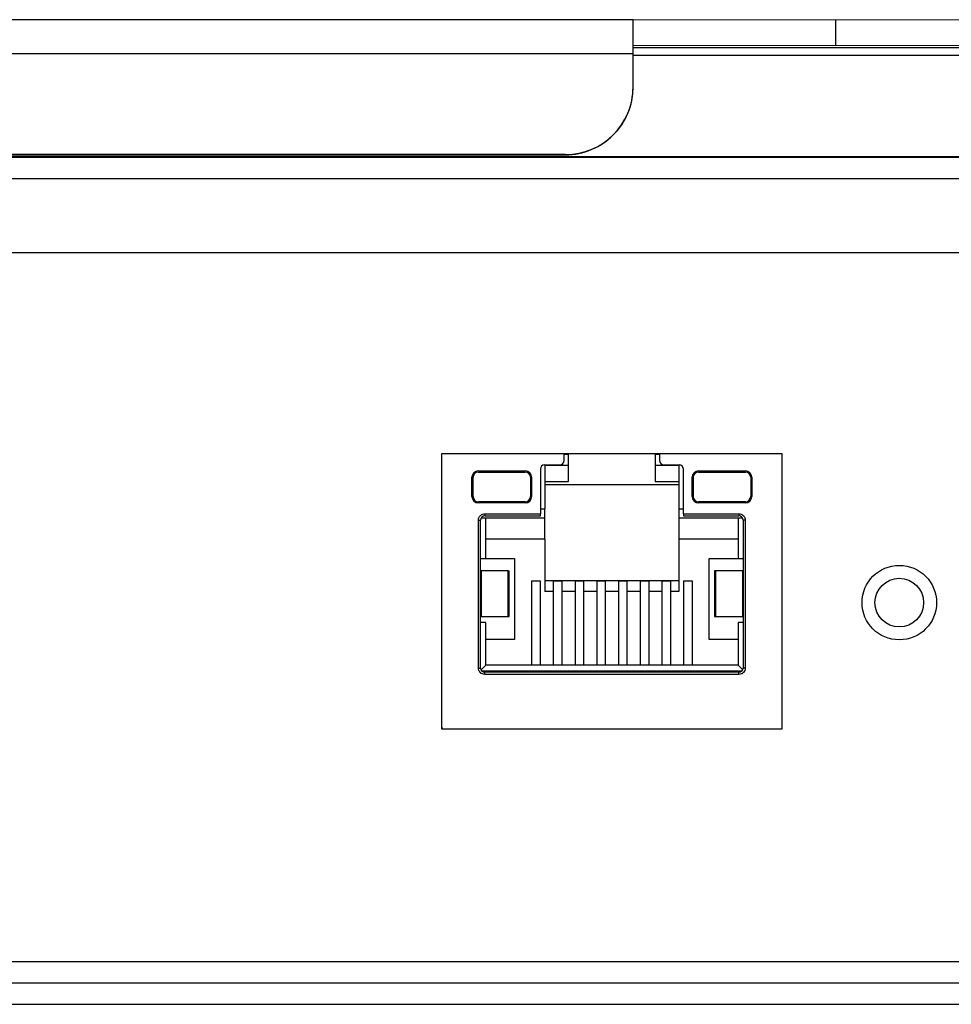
# Model space of a CAD drawing. Header units: millimetres. Extents: x 256 to 1374, y 313 to 1176.
# Tile 32 of 212: x 643 to 657, y 471 to 487. Entities that reach past the tile are written whole.
import ezdxf

# ---------------------------------------------------------------- set-up
doc = ezdxf.new("R2010")
doc.units = ezdxf.units.MM

msp = doc.modelspace()

# ---------------------------------------------------------------- linework, layer by layer
at = {"color": 7, "linetype": 'Continuous', "lineweight": 30}
for p, q in [((652.2119, 486.6513), (525.4301, 486.6513)), ((652.2119, 486.1227), (652.2119, 486.6513)), ((655.3869, 486.6465), (652.2119, 486.6513)), ((658.5619, 486.6513), (655.3869, 486.6465)), ((655.3869, 486.2418), (655.3869, 486.6465)), ((655.3869, 486.2418), (652.2119, 486.2466)), ((658.5619, 486.2466), (655.3869, 486.2418)), ((652.2119, 485.5961), (652.2119, 486.1227)), ((652.2119, 485.5938), (652.2119, 485.5961)), ((651.1536, 484.5378), (525.4301, 484.5378)), ((525.4301, 484.5354), (651.1536, 484.5354)), ((651.1536, 484.5354), (651.1536, 484.5378)), ((785.3437, 484.5037), (525.4301, 484.5037)), ((525.4301, 484.5014), (785.3437, 484.5014)), ((580.0536, 484.4974), (785.3437, 484.4974)), ((785.3437, 482.9974), (580.7202, 482.9974)), ((654.5452, 479.854), (649.2152, 479.854)), ((649.2152, 479.854), (649.2152, 475.5474)), ((649.2219, 479.8474), (649.2152, 479.8474)), ((649.2219, 479.854), (649.2219, 479.8474)), ((651.1336, 479.7474), (651.1336, 479.854)), ((651.2036, 479.8474), (651.2036, 479.854)), ((651.2036, 479.6674), (651.2036, 479.8474)), ((652.5569, 479.854), (652.5569, 479.8474)), ((652.5569, 479.8474), (652.5569, 479.6674)), ((652.6269, 479.854), (652.6269, 479.7474)), ((654.5386, 479.8474), (654.5386, 479.854)), ((654.5386, 479.8474), (654.5452, 479.8474)), ((654.5452, 475.5474), (654.5452, 479.854)), ((649.7902, 479.584), (650.5236, 479.584)), ((650.7602, 479.614), (650.7602, 478.914)), ((650.8269, 479.6807), (651.0669, 479.6807)), ((650.8302, 479.6807), (650.8302, 478.9907)), ((651.2036, 479.6674), (650.8302, 479.6674)), ((651.2036, 479.4174), (651.2036, 479.6674)), ((652.9302, 479.6674), (652.5569, 479.6674)), ((652.5569, 479.6674), (652.5569, 479.4174)), ((652.6936, 479.6807), (652.9336, 479.6807)), ((652.9302, 479.6807), (652.9302, 478.9907)), ((653.0002, 478.914), (653.0002, 479.614)), ((653.2369, 479.584), (653.9702, 479.584)), ((649.6902, 479.184), (649.6902, 479.484)), ((649.7069, 479.184), (649.7069, 479.484)), ((649.7902, 479.5674), (650.5236, 479.5674)), ((650.6069, 479.484), (650.6069, 479.184)), ((650.6236, 479.484), (650.6236, 479.184)), ((653.1369, 479.184), (653.1369, 479.484)), ((653.1536, 479.484), (653.1536, 479.184)), ((653.2369, 479.5674), (653.9702, 479.5674)), ((654.0536, 479.484), (654.0536, 479.184)), ((654.0702, 479.484), (654.0702, 479.184)), ((650.8302, 479.4174), (651.2036, 479.4174)), ((652.9302, 479.3674), (650.8302, 479.3674)), ((652.5569, 479.4174), (652.9302, 479.4174)), ((650.5236, 479.1007), (649.7902, 479.1007)), ((650.5236, 479.084), (649.7902, 479.084)), ((650.7602, 478.9907), (650.8302, 478.9907)), ((650.8302, 478.849), (650.8302, 478.9907)), ((652.9302, 478.9907), (653.0002, 478.9907)), ((652.9302, 478.9907), (652.9302, 478.849)), ((653.9702, 479.1007), (653.2369, 479.1007)), ((653.9702, 479.084), (653.2369, 479.084)), ((649.7919, 476.4974), (649.7919, 478.814)), ((649.7919, 478.814), (649.8252, 478.814)), ((649.8252, 476.4974), (649.8252, 478.814)), ((649.8352, 478.849), (650.8302, 478.849)), ((649.8919, 478.914), (650.7602, 478.914)), ((649.8919, 478.914), (649.8919, 478.8807)), ((649.8919, 478.8807), (650.7602, 478.8807)), ((649.9052, 478.2124), (649.9052, 478.849)), ((650.7602, 478.8807), (650.7602, 478.914)), ((650.8302, 478.5157), (650.8302, 478.849)), ((652.9302, 478.849), (653.9253, 478.849)), ((652.9302, 478.849), (652.9302, 478.5157)), ((653.0002, 478.914), (653.8686, 478.914)), ((653.0002, 478.914), (653.0002, 478.8807)), ((653.0002, 478.8807), (653.8686, 478.8807)), ((653.8552, 478.849), (653.8552, 478.2124)), ((653.8686, 478.914), (653.8686, 478.8807)), ((653.9352, 478.814), (653.9352, 476.4974)), ((653.9686, 478.814), (653.9352, 478.814)), ((653.9686, 478.814), (653.9686, 476.4974)), ((650.8302, 478.5157), (649.9052, 478.5157)), ((650.8302, 478.5157), (650.8302, 477.6974)), ((653.8552, 478.5157), (652.9302, 478.5157)), ((652.9302, 478.5157), (652.9302, 477.6974)), ((649.8252, 478.2124), (649.9052, 478.2124)), ((649.9052, 478.2124), (650.3569, 478.2124)), ((650.3569, 478.2124), (650.3569, 476.9457)), ((653.4036, 476.9457), (653.4036, 478.2124)), ((653.4036, 478.2124), (653.8552, 478.2124)), ((653.8552, 478.2124), (653.9352, 478.2124)), ((649.8252, 478.0207), (649.8323, 478.0207)), ((649.8323, 478.0207), (649.8323, 477.304)), ((650.2572, 478.0207), (649.8323, 478.0207)), ((650.2572, 477.304), (650.2572, 478.0207)), ((650.2572, 478.0207), (650.2736, 478.0207)), ((650.2736, 477.304), (650.2736, 478.0207)), ((653.4869, 478.0207), (653.4869, 477.304)), ((653.5033, 478.0207), (653.4869, 478.0207)), ((653.5033, 478.0207), (653.5033, 477.304)), ((653.9282, 478.0207), (653.5033, 478.0207)), ((653.9282, 477.304), (653.9282, 478.0207)), ((653.9282, 478.0207), (653.9352, 478.0207)), ((650.6236, 477.8629), (650.7569, 477.8629)), ((650.6236, 477.8629), (650.6236, 476.5424)), ((650.7569, 477.8629), (650.7569, 476.5424)), ((652.9302, 477.864), (650.8302, 477.864)), ((650.9636, 477.8629), (651.0969, 477.8629)), ((650.9636, 477.8629), (650.9636, 476.5424)), ((651.0969, 477.8629), (651.0969, 476.5424)), ((651.3036, 477.8629), (651.4369, 477.8629)), ((651.3036, 477.8629), (651.3036, 476.5424)), ((651.4369, 477.8629), (651.4369, 476.5424)), ((651.6436, 477.8629), (651.7769, 477.8629)), ((651.6436, 477.8629), (651.6436, 476.5424)), ((651.7769, 477.8629), (651.7769, 476.5424)), ((651.9836, 477.8629), (652.1169, 477.8629)), ((651.9836, 477.8629), (651.9836, 476.5424)), ((652.1169, 477.8629), (652.1169, 476.5424)), ((652.3236, 477.8629), (652.4569, 477.8629)), ((652.3236, 477.8629), (652.3236, 476.5424)), ((652.4569, 477.8629), (652.4569, 476.5424)), ((652.6636, 477.8629), (652.7969, 477.8629)), ((652.6636, 477.8629), (652.6636, 476.5424)), ((652.7969, 477.8629), (652.7969, 476.5424)), ((653.0036, 477.8629), (653.1369, 477.8629)), ((653.0036, 477.8629), (653.0036, 476.5424)), ((653.1369, 477.8629), (653.1369, 476.5424)), ((650.9636, 477.6974), (650.8302, 477.6974)), ((651.3036, 477.6974), (651.0969, 477.6974)), ((651.6436, 477.6974), (651.4369, 477.6974)), ((651.9836, 477.6974), (651.7769, 477.6974)), ((652.3236, 477.6974), (652.1169, 477.6974)), ((652.6636, 477.6974), (652.4569, 477.6974)), ((652.9302, 477.6974), (652.7969, 477.6974)), ((649.8252, 477.304), (649.8323, 477.304)), ((649.8323, 477.304), (650.2572, 477.304)), ((650.2572, 477.304), (650.2736, 477.304)), ((653.4869, 477.304), (653.5033, 477.304)), ((653.5033, 477.304), (653.9282, 477.304)), ((653.9282, 477.304), (653.9352, 477.304)), ((649.9052, 477.2124), (649.8252, 477.2124)), ((649.9052, 476.5424), (649.9052, 477.2124)), ((653.8552, 477.2124), (653.8552, 476.5424)), ((653.9352, 477.2124), (653.8552, 477.2124)), ((650.3569, 476.9457), (649.9052, 476.9457)), ((653.8552, 476.9457), (653.4036, 476.9457)), ((649.9052, 476.5424), (649.8317, 476.4688)), ((653.8552, 476.5424), (649.9052, 476.5424)), ((653.9288, 476.4688), (653.8552, 476.5424)), ((649.7919, 476.4974), (649.8252, 476.4974)), ((649.8427, 476.4524), (653.9178, 476.4524)), ((653.8686, 476.4307), (649.8919, 476.4307)), ((649.8919, 476.3974), (649.8919, 476.4307)), ((653.8686, 476.3974), (649.8919, 476.3974)), ((653.8686, 476.3974), (653.8686, 476.4307)), ((653.9686, 476.4974), (653.9352, 476.4974)), ((649.2152, 475.5707), (649.2219, 475.5707)), ((649.2152, 475.5474), (654.5452, 475.5474)), ((649.2219, 475.5474), (649.2219, 475.5707)), ((654.5452, 475.5707), (654.5386, 475.5707)), ((654.5386, 475.5707), (654.5386, 475.5474)), ((856.5902, 471.564), (454.1836, 471.564)), ((454.4193, 471.2307), (856.3545, 471.2307))]:
    msp.add_line(p, q, dxfattribs=at)
at = {"color": 8, "linetype": 'Continuous', "lineweight": 30}
for p, q in [((652.2119, 486.2164), (658.5619, 486.2164)), ((525.4301, 486.1227), (652.2119, 486.1227)), ((658.5619, 486.0886), (652.2119, 486.0886)), ((580.0536, 484.164), (785.3437, 484.164)), ((651.1336, 479.8474), (651.2036, 479.8474)), ((652.5569, 479.8474), (652.6269, 479.8474)), ((817.1436, 471.8974), (577.0335, 471.8974))]:
    msp.add_line(p, q, dxfattribs=at)
at = {"color": 7, "linetype": 'Continuous', "lineweight": 30}
for radius in [0.5833, 0.381]:
    msp.add_circle((656.3802, 477.522), radius, dxfattribs=at)
for centre, radius, start, end in [((651.1536, 485.5961), 1.0583, 269.99961, 359.99942), ((651.1536, 485.5938), 1.0583, 269.99942, 359.99961), ((651.0669, 479.7474), 0.0667, 270, 0), ((652.6936, 479.7474), 0.0667, 180, 270), ((649.7902, 479.484), 0.1, 90, 180), ((650.5236, 479.484), 0.1, 0, 90), ((650.8269, 479.614), 0.0667, 90, 180), ((652.9336, 479.614), 0.0667, 0, 90), ((653.2369, 479.484), 0.1, 90, 180), ((653.9702, 479.484), 0.1, 0, 90), ((649.7902, 479.484), 0.0833, 90, 180), ((650.5236, 479.484), 0.0833, 0, 90), ((653.2369, 479.484), 0.0833, 90, 180), ((653.9702, 479.484), 0.0833, 0, 90), ((649.7902, 479.184), 0.1, 180, 270), ((649.7902, 479.184), 0.0833, 180, 270), ((650.5236, 479.184), 0.1, 270, 0), ((650.5236, 479.184), 0.0833, 270, 0), ((653.2369, 479.184), 0.1, 180, 270), ((653.2369, 479.184), 0.0833, 180, 270), ((653.9702, 479.184), 0.1, 270, 0), ((653.9702, 479.184), 0.0833, 270, 0), ((649.8919, 478.814), 0.0667, 90, 180), ((653.8686, 478.814), 0.0667, 0, 90), ((649.8919, 476.4974), 0.0667, 180, 270), ((653.8686, 476.4974), 0.0667, 270, 0)]:
    msp.add_arc(centre, radius, start, end, dxfattribs=at)
for points, knots in [([(649.7919, 478.814), (649.7933, 478.8271), (649.796, 478.8534), (649.8159, 478.8812), (649.8365, 478.8981), (649.8598, 478.9106), (649.8793, 478.9127), (649.8919, 478.914)], [0, 0, 0, 0, 0.24901673, 0.49964967, 0.6285129, 0.76038777, 1, 1, 1, 1]), ([(653.8686, 478.914), (653.8817, 478.9127), (653.9079, 478.91), (653.9357, 478.89), (653.9527, 478.8694), (653.9651, 478.8461), (653.9672, 478.8266), (653.9686, 478.814)], [0, 0, 0, 0, 0.2490154, 0.4996418, 0.6285172, 0.7603925, 1, 1, 1, 1]), ([(649.8919, 476.3974), (649.8788, 476.3987), (649.8525, 476.4014), (649.8247, 476.4214), (649.8078, 476.442), (649.7953, 476.4653), (649.7932, 476.4848), (649.7919, 476.4974)], [0, 0, 0, 0, 0.2490144, 0.4996425, 0.6285186, 0.7603925, 1, 1, 1, 1]), ([(653.9686, 476.4974), (653.9672, 476.4843), (653.9645, 476.458), (653.9446, 476.4302), (653.924, 476.4133), (653.9006, 476.4008), (653.8811, 476.3987), (653.8686, 476.3974)], [0, 0, 0, 0, 0.2490162, 0.4996483, 0.6285205, 0.7603885, 1, 1, 1, 1])]:
    msp.add_open_spline(points, degree=3, knots=knots, dxfattribs=at)

doc.saveas('drawing.dxf')
